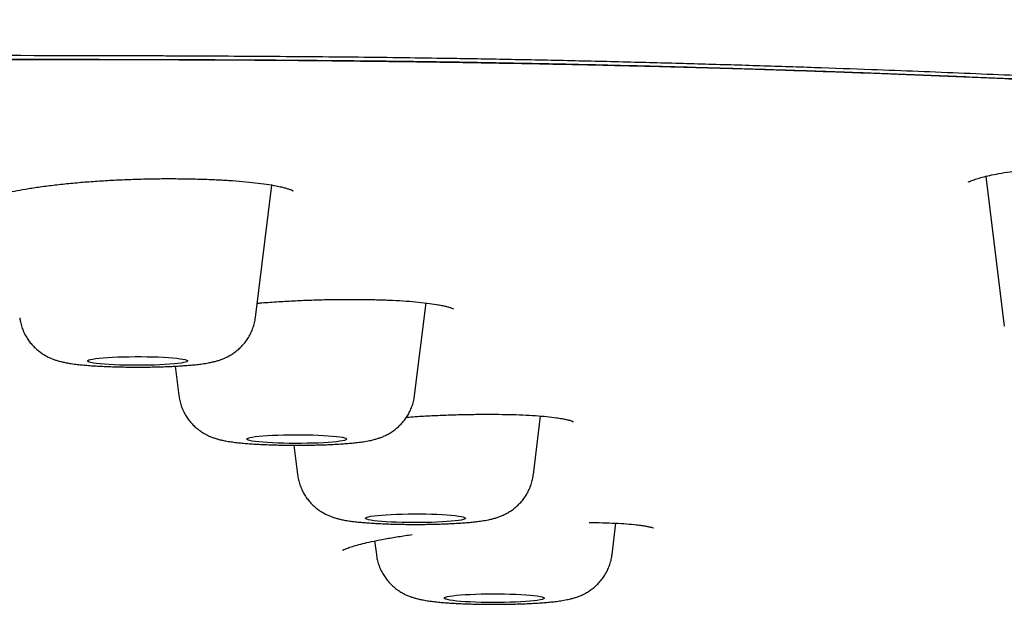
# Model space of a CAD drawing. Header units: millimetres. Extents: x 8 to 1894, y 12 to 2738.
# Tile 147 of 156: x 1218 to 1237, y 2666 to 2678. Entities that reach past the tile are written whole.
import ezdxf

# ---------------------------------------------------------------- set-up
doc = ezdxf.new("R2010")
doc.units = ezdxf.units.MM

msp = doc.modelspace()

# ---------------------------------------------------------------- linework, layer by layer
at = {"color": 7, "linetype": 'Continuous', "lineweight": 30}
for p, q in [((1236.998, 2674.905), (1237.367, 2671.912)), ((1222.389, 2672.086), (1222.715, 2674.731)), ((1225.573, 2670.524), (1225.801, 2672.374)), ((1220.785, 2671.109), (1220.857, 2670.524)), ((1227.948, 2668.94), (1228.092, 2670.111)), ((1223.16, 2669.528), (1223.232, 2668.94)), ((1229.523, 2667.342), (1229.6, 2667.968)), ((1224.774, 2667.614), (1224.808, 2667.342))]:
    msp.add_line(p, q, dxfattribs=at)
at = {"color": 7, "linetype": 'Continuous', "lineweight": 30, "flags": 128}
for points in [[(1219.032, 2671.212), (1219.037, 2671.222), (1219.056, 2671.233), (1219.089, 2671.242), (1219.135, 2671.252), (1219.193, 2671.261), (1219.263, 2671.269), (1219.344, 2671.277), (1219.435, 2671.283), (1219.534, 2671.289), (1219.64, 2671.294), (1219.752, 2671.297), (1219.867, 2671.299), (1219.985, 2671.301), (1220.104, 2671.3), (1220.221, 2671.299), (1220.336, 2671.296), (1220.447, 2671.293), (1220.551, 2671.288), (1220.649, 2671.282), (1220.737, 2671.275), (1220.816, 2671.268), (1220.884, 2671.259), (1220.94, 2671.25), (1220.983, 2671.24), (1221.013, 2671.23), (1221.029, 2671.22), (1221.031, 2671.21), (1221.019, 2671.199), (1220.993, 2671.189), (1220.953, 2671.18), (1220.901, 2671.17), (1220.837, 2671.162), (1220.761, 2671.154), (1220.675, 2671.147), (1220.58, 2671.141), (1220.477, 2671.135), (1220.368, 2671.131), (1220.254, 2671.128), (1220.137, 2671.127), (1220.019, 2671.126), (1219.901, 2671.127), (1219.784, 2671.129), (1219.671, 2671.132), (1219.564, 2671.136), (1219.462, 2671.142), (1219.369, 2671.148), (1219.285, 2671.155), (1219.212, 2671.164), (1219.15, 2671.172), (1219.1, 2671.182), (1219.064, 2671.192), (1219.041, 2671.202), (1219.032, 2671.212)], [(1222.215, 2669.651), (1222.222, 2669.661), (1222.243, 2669.671), (1222.278, 2669.681), (1222.325, 2669.691), (1222.386, 2669.7), (1222.458, 2669.708), (1222.54, 2669.715), (1222.632, 2669.722), (1222.732, 2669.727), (1222.839, 2669.732), (1222.952, 2669.735), (1223.067, 2669.737), (1223.185, 2669.738), (1223.304, 2669.738), (1223.421, 2669.736), (1223.535, 2669.734), (1223.645, 2669.73), (1223.749, 2669.725), (1223.845, 2669.719), (1223.933, 2669.712), (1224.01, 2669.704), (1224.076, 2669.695), (1224.13, 2669.686), (1224.172, 2669.676), (1224.199, 2669.666), (1224.213, 2669.656), (1224.213, 2669.646), (1224.199, 2669.636), (1224.172, 2669.625), (1224.13, 2669.616), (1224.076, 2669.607), (1224.01, 2669.598), (1223.933, 2669.59), (1223.845, 2669.583), (1223.749, 2669.577), (1223.645, 2669.572), (1223.535, 2669.568), (1223.421, 2669.566), (1223.304, 2669.564), (1223.185, 2669.564), (1223.067, 2669.565), (1222.952, 2669.567), (1222.839, 2669.57), (1222.732, 2669.575), (1222.632, 2669.58), (1222.54, 2669.587), (1222.458, 2669.594), (1222.386, 2669.602), (1222.325, 2669.611), (1222.278, 2669.621), (1222.243, 2669.63), (1222.222, 2669.641), (1222.215, 2669.651)], [(1224.59, 2668.067), (1224.597, 2668.078), (1224.618, 2668.088), (1224.653, 2668.098), (1224.7, 2668.107), (1224.761, 2668.116), (1224.832, 2668.124), (1224.915, 2668.132), (1225.007, 2668.138), (1225.107, 2668.144), (1225.214, 2668.148), (1225.326, 2668.151), (1225.442, 2668.153), (1225.56, 2668.154), (1225.679, 2668.154), (1225.796, 2668.153), (1225.91, 2668.15), (1226.02, 2668.146), (1226.124, 2668.141), (1226.22, 2668.135), (1226.307, 2668.128), (1226.385, 2668.12), (1226.451, 2668.112), (1226.505, 2668.102), (1226.546, 2668.093), (1226.574, 2668.083), (1226.588, 2668.072), (1226.588, 2668.062), (1226.574, 2668.052), (1226.546, 2668.042), (1226.505, 2668.032), (1226.451, 2668.023), (1226.385, 2668.014), (1226.307, 2668.007), (1226.22, 2668), (1226.124, 2667.994), (1226.02, 2667.989), (1225.91, 2667.985), (1225.796, 2667.982), (1225.679, 2667.98), (1225.56, 2667.98), (1225.442, 2667.981), (1225.326, 2667.983), (1225.214, 2667.986), (1225.107, 2667.991), (1225.007, 2667.996), (1224.915, 2668.003), (1224.832, 2668.01), (1224.761, 2668.019), (1224.7, 2668.027), (1224.653, 2668.037), (1224.618, 2668.047), (1224.597, 2668.057), (1224.59, 2668.067)], [(1226.165, 2666.469), (1226.172, 2666.479), (1226.193, 2666.489), (1226.228, 2666.499), (1226.276, 2666.509), (1226.336, 2666.518), (1226.408, 2666.526), (1226.49, 2666.533), (1226.582, 2666.54), (1226.683, 2666.545), (1226.79, 2666.55), (1226.902, 2666.553), (1227.018, 2666.555), (1227.136, 2666.556), (1227.254, 2666.556), (1227.371, 2666.554), (1227.486, 2666.552), (1227.596, 2666.548), (1227.699, 2666.543), (1227.796, 2666.537), (1227.883, 2666.53), (1227.96, 2666.522), (1228.027, 2666.513), (1228.081, 2666.504), (1228.122, 2666.494), (1228.15, 2666.484), (1228.164, 2666.474), (1228.164, 2666.464), (1228.15, 2666.454), (1228.122, 2666.443), (1228.081, 2666.434), (1228.027, 2666.425), (1227.96, 2666.416), (1227.883, 2666.408), (1227.796, 2666.401), (1227.699, 2666.395), (1227.596, 2666.39), (1227.486, 2666.386), (1227.371, 2666.384), (1227.254, 2666.382), (1227.136, 2666.382), (1227.018, 2666.383), (1226.902, 2666.385), (1226.79, 2666.388), (1226.683, 2666.393), (1226.582, 2666.398), (1226.49, 2666.405), (1226.408, 2666.412), (1226.336, 2666.42), (1226.276, 2666.429), (1226.228, 2666.439), (1226.193, 2666.448), (1226.172, 2666.459), (1226.165, 2666.469)]]:
    msp.add_lwpolyline(points, dxfattribs=at)
at = {"color": 7, "linetype": 'Continuous', "lineweight": 30}
for points, knots in [([(1219.909, 2679.951), (1219.967, 2679.951), (1220.124, 2679.95), (1220.292, 2679.95), (1220.413, 2679.95), (1220.446, 2679.95), (1220.479, 2679.95), (1220.512, 2679.95), (1220.545, 2679.95), (1220.578, 2679.95), (1220.607, 2679.949), (1220.646, 2679.949), (1220.707, 2679.949), (1220.797, 2679.948), (1220.914, 2679.947), (1221.055, 2679.946), (1221.237, 2679.944), (1221.463, 2679.942), (1221.738, 2679.94), (1222.052, 2679.937), (1222.404, 2679.933), (1222.812, 2679.929), (1223.28, 2679.923), (1223.811, 2679.917), (1224.389, 2679.909), (1225.014, 2679.9), (1225.682, 2679.889), (1226.391, 2679.877), (1227.141, 2679.864), (1227.934, 2679.848), (1228.725, 2679.831), (1229.509, 2679.813), (1230.282, 2679.795), (1231.084, 2679.774), (1231.914, 2679.751), (1232.771, 2679.726), (1233.638, 2679.699), (1234.512, 2679.67), (1235.391, 2679.64), (1236.292, 2679.607), (1237.213, 2679.571), (1238.174, 2679.532), (1239.172, 2679.489), (1240.208, 2679.441), (1241.261, 2679.39), (1242.33, 2679.336), (1243.411, 2679.277), (1244.457, 2679.217), (1245.467, 2679.156), (1246.439, 2679.094), (1247.3, 2679.036), (1248.052, 2678.984), (1248.67, 2678.939), (1249.091, 2678.908), (1249.321, 2678.89), (1249.385, 2678.886), (1249.448, 2678.881), (1249.512, 2678.876), (1249.575, 2678.871), (1249.639, 2678.866), (1250.031, 2678.836), (1250.737, 2678.779), (1251.733, 2678.696), (1252.687, 2678.611), (1253.602, 2678.526), (1254.477, 2678.44), (1255.313, 2678.354), (1256.117, 2678.267), (1256.889, 2678.179), (1257.627, 2678.09), (1258.25, 2678.012), (1258.769, 2677.943), (1259.091, 2677.899), (1259.303, 2677.87), (1259.411, 2677.855), (1259.518, 2677.839), (1259.624, 2677.824), (1259.728, 2677.809), (1260.056, 2677.762), (1260.59, 2677.68), (1261.298, 2677.564), (1261.963, 2677.446), (1262.582, 2677.326), (1263.153, 2677.204), (1263.655, 2677.085), (1264.092, 2676.97), (1264.471, 2676.859), (1264.851, 2676.735), (1265.108, 2676.641), (1265.269, 2676.578), (1265.319, 2676.559), (1265.368, 2676.539), (1265.416, 2676.519), (1265.463, 2676.5), (1265.642, 2676.425), (1265.931, 2676.295), (1266.309, 2676.11), (1266.659, 2675.926), (1266.987, 2675.742), (1267.303, 2675.56), (1267.669, 2675.345), (1268.075, 2675.098), (1268.505, 2674.819), (1268.886, 2674.553), (1269.225, 2674.299), (1269.526, 2674.056), (1269.805, 2673.818), (1269.972, 2673.661), (1270.054, 2673.583)], [0, 0, 0, 0, 0.001799, 0.004843, 0.005184, 0.005524, 0.005864, 0.006204, 0.006544, 0.006883, 0.007222, 0.007454, 0.008093, 0.009082, 0.010256, 0.011706, 0.013433, 0.01587, 0.018705, 0.021939, 0.02557, 0.029599, 0.034585, 0.04007, 0.046057, 0.052546, 0.059538, 0.066895, 0.074738, 0.083066, 0.09188, 0.09974, 0.107948, 0.116505, 0.12541, 0.134664, 0.144265, 0.153637, 0.16332, 0.173315, 0.183622, 0.194243, 0.205851, 0.217814, 0.230131, 0.242799, 0.255814, 0.269172, 0.281207, 0.293502, 0.306055, 0.314483, 0.323026, 0.330638, 0.331499, 0.33236, 0.333222, 0.334086, 0.33495, 0.335816, 0.336683, 0.351025, 0.365165, 0.379106, 0.392845, 0.406381, 0.41971, 0.43283, 0.44608, 0.459108, 0.471915, 0.480248, 0.488488, 0.490631, 0.492767, 0.494897, 0.49702, 0.499138, 0.501249, 0.51703, 0.532738, 0.548372, 0.563925, 0.579393, 0.594771, 0.60823, 0.62162, 0.634947, 0.652447, 0.654731, 0.657013, 0.659294, 0.661572, 0.663849, 0.666123, 0.687583, 0.708906, 0.730098, 0.751165, 0.772116, 0.792948, 0.825425, 0.857554, 0.88934, 0.917476, 0.945422, 0.973146, 1, 1, 1, 1]), ([(1269.53, 2668.346), (1269.528, 2668.418), (1269.524, 2668.561), (1269.495, 2668.774), (1269.45, 2668.985), (1269.388, 2669.194), (1269.312, 2669.398), (1269.224, 2669.599), (1269.123, 2669.795), (1269.011, 2669.987), (1268.887, 2670.177), (1268.753, 2670.363), (1268.609, 2670.546), (1268.456, 2670.725), (1268.331, 2670.86), (1268.241, 2670.953), (1268.191, 2671.003), (1268.139, 2671.054), (1268.086, 2671.104), (1268.029, 2671.158), (1267.939, 2671.241), (1267.815, 2671.352), (1267.632, 2671.509), (1267.418, 2671.684), (1267.168, 2671.877), (1266.908, 2672.066), (1266.638, 2672.253), (1266.44, 2672.381), (1266.326, 2672.454), (1266.298, 2672.471), (1266.27, 2672.489), (1266.242, 2672.507), (1266.211, 2672.526), (1266.178, 2672.546), (1266.141, 2672.569), (1266.057, 2672.621), (1265.926, 2672.701), (1265.749, 2672.808), (1265.568, 2672.916), (1265.381, 2673.026), (1265.188, 2673.137), (1264.999, 2673.245), (1264.812, 2673.348), (1264.628, 2673.448), (1264.454, 2673.54), (1264.289, 2673.625), (1264.133, 2673.703), (1263.996, 2673.77), (1263.878, 2673.826), (1263.782, 2673.87), (1263.715, 2673.9), (1263.678, 2673.917), (1263.667, 2673.922), (1263.655, 2673.927), (1263.644, 2673.932), (1263.632, 2673.937), (1263.551, 2673.973), (1263.395, 2674.038), (1263.156, 2674.133), (1262.908, 2674.223), (1262.651, 2674.31), (1262.403, 2674.388), (1262.168, 2674.457), (1261.946, 2674.518), (1261.718, 2674.577), (1261.471, 2674.637), (1261.131, 2674.715), (1260.684, 2674.809), (1260.118, 2674.919), (1259.51, 2675.028), (1258.86, 2675.135), (1258.156, 2675.244), (1257.401, 2675.352), (1256.595, 2675.461), (1255.755, 2675.566), (1254.883, 2675.668), (1253.977, 2675.768), (1253.055, 2675.863), (1252.12, 2675.955), (1251.174, 2676.042), (1250.199, 2676.127), (1249.194, 2676.211), (1248.14, 2676.294), (1247.037, 2676.376), (1245.884, 2676.458), (1244.704, 2676.536), (1243.498, 2676.612), (1242.265, 2676.685), (1241.143, 2676.747), (1240.141, 2676.8), (1239.266, 2676.844), (1238.379, 2676.886), (1237.48, 2676.927), (1236.569, 2676.966), (1235.646, 2677.003), (1234.648, 2677.042), (1233.571, 2677.08), (1232.413, 2677.118), (1231.239, 2677.153), (1230.239, 2677.18), (1229.42, 2677.2), (1228.785, 2677.215), (1228.146, 2677.229), (1227.518, 2677.241), (1226.918, 2677.252), (1226.242, 2677.263), (1225.464, 2677.275), (1224.556, 2677.286), (1223.61, 2677.295), (1222.667, 2677.302), (1221.73, 2677.308), (1221.05, 2677.311), (1220.599, 2677.313), (1220.385, 2677.314), (1220.169, 2677.314), (1219.952, 2677.315), (1219.734, 2677.316), (1219.514, 2677.316), (1217.95, 2677.319), (1215.031, 2677.326), (1210.743, 2677.342), (1206.417, 2677.361), (1202.054, 2677.383), (1197.682, 2677.407), (1193.302, 2677.433), (1188.915, 2677.459), (1184.497, 2677.484), (1180.048, 2677.508), (1175.568, 2677.53), (1171.058, 2677.549), (1166.517, 2677.566), (1162.793, 2677.578), (1159.892, 2677.586), (1157.824, 2677.592), (1155.77, 2677.597), (1153.736, 2677.603), (1151.726, 2677.607), (1149.723, 2677.612), (1146.419, 2677.619), (1141.823, 2677.627), (1135.946, 2677.637), (1131.673, 2677.643), (1128.994, 2677.647), (1127.898, 2677.649), (1126.802, 2677.65), (1125.708, 2677.651), (1124.615, 2677.653), (1123.549, 2677.654), (1121.906, 2677.656), (1119.669, 2677.658), (1116.883, 2677.66), (1114.137, 2677.662), (1111.435, 2677.664), (1108.69, 2677.665), (1105.901, 2677.667), (1103.087, 2677.668), (1100.247, 2677.668), (1097.383, 2677.669), (1094.477, 2677.669), (1092.526, 2677.669), (1091.543, 2677.669)], [0, 0, 0, 0, 0.009695, 0.019246, 0.028652, 0.037915, 0.047033, 0.055848, 0.064525, 0.073062, 0.081461, 0.08972, 0.097841, 0.105822, 0.113666, 0.11594, 0.118203, 0.120454, 0.122694, 0.125015, 0.127664, 0.133863, 0.139999, 0.148763, 0.157398, 0.165906, 0.174287, 0.182425, 0.183217, 0.184009, 0.184799, 0.185589, 0.186377, 0.187325, 0.188375, 0.189418, 0.194305, 0.199056, 0.20367, 0.208749, 0.213653, 0.21838, 0.22293, 0.227304, 0.2315, 0.235046, 0.238455, 0.241726, 0.24381, 0.245834, 0.247566, 0.247789, 0.248011, 0.248233, 0.248454, 0.248674, 0.248894, 0.253205, 0.257389, 0.261449, 0.265384, 0.269196, 0.272105, 0.27494, 0.277701, 0.280466, 0.283486, 0.288907, 0.294368, 0.299871, 0.305421, 0.31102, 0.316967, 0.322863, 0.328717, 0.334538, 0.340335, 0.346117, 0.35156, 0.357001, 0.362445, 0.367898, 0.373364, 0.379164, 0.384953, 0.390737, 0.396521, 0.40231, 0.408107, 0.412019, 0.415939, 0.419868, 0.423807, 0.427758, 0.431723, 0.435704, 0.440517, 0.44535, 0.450207, 0.455091, 0.457662, 0.460241, 0.46283, 0.465428, 0.467846, 0.470086, 0.473562, 0.477177, 0.480934, 0.484834, 0.488385, 0.49205, 0.492888, 0.493732, 0.494582, 0.495437, 0.496299, 0.497166, 0.498039, 0.514778, 0.531669, 0.548705, 0.565883, 0.583198, 0.600333, 0.617593, 0.634974, 0.652473, 0.670086, 0.687814, 0.705656, 0.723615, 0.731716, 0.739841, 0.74799, 0.755923, 0.763806, 0.771672, 0.779522, 0.802735, 0.825807, 0.84874, 0.853049, 0.857353, 0.861652, 0.865947, 0.870236, 0.874519, 0.878497, 0.889576, 0.90086, 0.911295, 0.921899, 0.932671, 0.943612, 0.954722, 0.965798, 0.977036, 0.988437, 1, 1, 1, 1]), ([(1091.543, 2677.512), (1093.161, 2677.512), (1096.381, 2677.512), (1101.187, 2677.511), (1105.945, 2677.509), (1110.655, 2677.507), (1115.29, 2677.505), (1119.85, 2677.502), (1124.335, 2677.499), (1128.774, 2677.496), (1133.195, 2677.493), (1137.598, 2677.49), (1141.983, 2677.488), (1146.319, 2677.485), (1150.607, 2677.481), (1154.848, 2677.476), (1159.041, 2677.469), (1161.985, 2677.463), (1163.705, 2677.458), (1164.219, 2677.457), (1164.745, 2677.456), (1165.273, 2677.455), (1165.804, 2677.453), (1166.582, 2677.451), (1167.611, 2677.448), (1168.847, 2677.445), (1170.05, 2677.441), (1171.215, 2677.437), (1172.376, 2677.434), (1174.506, 2677.427), (1177.591, 2677.415), (1181.478, 2677.399), (1185.183, 2677.382), (1188.706, 2677.365), (1192.192, 2677.347), (1195.641, 2677.33), (1199.052, 2677.314), (1202.424, 2677.298), (1205.759, 2677.284), (1208.924, 2677.272), (1211.924, 2677.262), (1214.649, 2677.255), (1216.777, 2677.25), (1218.007, 2677.248), (1218.461, 2677.248), (1218.602, 2677.247), (1218.743, 2677.247), (1218.883, 2677.247), (1219.024, 2677.247), (1219.66, 2677.246), (1220.779, 2677.243), (1222.365, 2677.234), (1223.913, 2677.22), (1225.423, 2677.202), (1226.896, 2677.18), (1228.276, 2677.155), (1229.566, 2677.127), (1230.771, 2677.098), (1231.676, 2677.073), (1232.292, 2677.055), (1232.631, 2677.045), (1232.968, 2677.034), (1233.301, 2677.023), (1233.633, 2677.012), (1233.962, 2677.001), (1234.289, 2676.989), (1234.969, 2676.964), (1235.994, 2676.925), (1237.35, 2676.868), (1238.678, 2676.807), (1239.981, 2676.743), (1241.257, 2676.676), (1242.483, 2676.606), (1243.66, 2676.535), (1244.79, 2676.463), (1245.897, 2676.389), (1246.98, 2676.311), (1248.057, 2676.23), (1249.124, 2676.145), (1250.178, 2676.057), (1251.2, 2675.965), (1252.191, 2675.871), (1253.151, 2675.774), (1254.062, 2675.677), (1254.925, 2675.578), (1255.741, 2675.48), (1256.523, 2675.379), (1257.268, 2675.277), (1257.95, 2675.177), (1258.572, 2675.079), (1259.14, 2674.984), (1259.677, 2674.887), (1260.121, 2674.801), (1260.479, 2674.727), (1260.755, 2674.667), (1261.009, 2674.608), (1261.248, 2674.55), (1261.5, 2674.484), (1261.762, 2674.411), (1262.033, 2674.329), (1262.294, 2674.244), (1262.535, 2674.16), (1262.758, 2674.077), (1262.956, 2673.998), (1263.088, 2673.942), (1263.16, 2673.911), (1263.182, 2673.901), (1263.205, 2673.891), (1263.227, 2673.881), (1263.249, 2673.871), (1263.338, 2673.831), (1263.491, 2673.76), (1263.707, 2673.655), (1263.922, 2673.547), (1264.137, 2673.435), (1264.352, 2673.319), (1264.567, 2673.199), (1264.781, 2673.076), (1264.974, 2672.962), (1265.146, 2672.858), (1265.297, 2672.765), (1265.448, 2672.67), (1265.6, 2672.573), (1265.733, 2672.486), (1265.848, 2672.411), (1265.944, 2672.347), (1266.036, 2672.285), (1266.126, 2672.225), (1266.212, 2672.165), (1266.361, 2672.062), (1266.567, 2671.913), (1266.822, 2671.719), (1267.063, 2671.524), (1267.29, 2671.33), (1267.5, 2671.137), (1267.695, 2670.946), (1267.866, 2670.766), (1268.017, 2670.595), (1268.148, 2670.434), (1268.269, 2670.274), (1268.38, 2670.114), (1268.484, 2669.95), (1268.58, 2669.783), (1268.667, 2669.614), (1268.747, 2669.438), (1268.819, 2669.257), (1268.881, 2669.069), (1268.931, 2668.879), (1268.967, 2668.686), (1268.992, 2668.491), (1268.995, 2668.36), (1268.996, 2668.294)], [0, 0, 0, 0, 0.019097, 0.038006, 0.056729, 0.075263, 0.09361, 0.111445, 0.129098, 0.146569, 0.163856, 0.181307, 0.198567, 0.215639, 0.232525, 0.249226, 0.265742, 0.282078, 0.284014, 0.286077, 0.288149, 0.290232, 0.292325, 0.294429, 0.299427, 0.304483, 0.309046, 0.313654, 0.31825, 0.322779, 0.33884, 0.354728, 0.368766, 0.382663, 0.396416, 0.410024, 0.423485, 0.436799, 0.449962, 0.462973, 0.474296, 0.485498, 0.495256, 0.499519, 0.500076, 0.500632, 0.501189, 0.501745, 0.5023, 0.502856, 0.509282, 0.51557, 0.521727, 0.527759, 0.533671, 0.53947, 0.544484, 0.549419, 0.554278, 0.555696, 0.557107, 0.558513, 0.559912, 0.561306, 0.562694, 0.564076, 0.565452, 0.571364, 0.577245, 0.583101, 0.588937, 0.594758, 0.600568, 0.606041, 0.611514, 0.616989, 0.622473, 0.627968, 0.633749, 0.639531, 0.645319, 0.651119, 0.656939, 0.662786, 0.66833, 0.673913, 0.679481, 0.685027, 0.690563, 0.695468, 0.700365, 0.705258, 0.710148, 0.713222, 0.716162, 0.718907, 0.721679, 0.724516, 0.728153, 0.731894, 0.735739, 0.73969, 0.743254, 0.746902, 0.750182, 0.750616, 0.751051, 0.751488, 0.751926, 0.752364, 0.752804, 0.757205, 0.761777, 0.766518, 0.771429, 0.77651, 0.781761, 0.78718, 0.792768, 0.796802, 0.80092, 0.805121, 0.809405, 0.813784, 0.816667, 0.819491, 0.822257, 0.824965, 0.827614, 0.830197, 0.838873, 0.847556, 0.856248, 0.86495, 0.873663, 0.882165, 0.890517, 0.89777, 0.904974, 0.91196, 0.919052, 0.926283, 0.933651, 0.941157, 0.9488, 0.956955, 0.965262, 0.973719, 0.982328, 0.991088, 1, 1, 1, 1]), ([(1091.543, 2677.512), (1094.215, 2677.512), (1099.559, 2677.512), (1107.575, 2677.512), (1115.591, 2677.511), (1123.605, 2677.508), (1131.571, 2677.504), (1139.487, 2677.497), (1147.355, 2677.488), (1155.221, 2677.477), (1163.138, 2677.461), (1171.105, 2677.439), (1179.124, 2677.41), (1187.14, 2677.375), (1195.153, 2677.334), (1203.164, 2677.297), (1211.167, 2677.26), (1217, 2677.25), (1220.657, 2677.244), (1222.142, 2677.238), (1223.622, 2677.228), (1225.095, 2677.213), (1226.557, 2677.193), (1227.978, 2677.167), (1229.357, 2677.137), (1230.695, 2677.103), (1232.019, 2677.065), (1233.329, 2677.023), (1234.652, 2676.977), (1235.987, 2676.925), (1237.333, 2676.868), (1238.661, 2676.808), (1239.969, 2676.743), (1241.253, 2676.675), (1242.487, 2676.605), (1243.671, 2676.534), (1244.805, 2676.462), (1245.913, 2676.387), (1246.995, 2676.31), (1248.073, 2676.229), (1249.145, 2676.144), (1250.209, 2676.054), (1251.242, 2675.961), (1252.243, 2675.866), (1253.208, 2675.769), (1254.118, 2675.671), (1254.973, 2675.574), (1255.776, 2675.476), (1256.544, 2675.377), (1257.277, 2675.276), (1257.954, 2675.176), (1258.581, 2675.077), (1259.161, 2674.98), (1259.711, 2674.88), (1260.23, 2674.78), (1260.716, 2674.677), (1261.167, 2674.572), (1261.594, 2674.463), (1261.991, 2674.348), (1262.36, 2674.227), (1262.694, 2674.105), (1262.999, 2673.983), (1263.335, 2673.834), (1263.696, 2673.661), (1264.075, 2673.462), (1264.431, 2673.264), (1264.772, 2673.066), (1265.141, 2672.849), (1265.53, 2672.613), (1265.93, 2672.358), (1266.346, 2672.075), (1266.768, 2671.763), (1267.185, 2671.423), (1267.561, 2671.083), (1267.896, 2670.738), (1268.189, 2670.39), (1268.438, 2670.039), (1268.642, 2669.687), (1268.8, 2669.337), (1268.913, 2668.987), (1268.983, 2668.639), (1268.992, 2668.409), (1268.996, 2668.294)], [0, 0, 0, 0, 0.03154, 0.06308, 0.094619, 0.126158, 0.157697, 0.188673, 0.219649, 0.250626, 0.281603, 0.31321, 0.344818, 0.376428, 0.408038, 0.439649, 0.471258, 0.502868, 0.508741, 0.514621, 0.5205, 0.526373, 0.532235, 0.538085, 0.543584, 0.54907, 0.554549, 0.560026, 0.565505, 0.57133, 0.577176, 0.583035, 0.588899, 0.594762, 0.600615, 0.606115, 0.611604, 0.617084, 0.622562, 0.628041, 0.633867, 0.639713, 0.645571, 0.651435, 0.657298, 0.663152, 0.668653, 0.674142, 0.679622, 0.6851, 0.690579, 0.695571, 0.70058, 0.705598, 0.710621, 0.715643, 0.72066, 0.725663, 0.731141, 0.7366, 0.742046, 0.747484, 0.752918, 0.761589, 0.770258, 0.778926, 0.787595, 0.796265, 0.807618, 0.818974, 0.830333, 0.845553, 0.860782, 0.876021, 0.891263, 0.90681, 0.922352, 0.937889, 0.953422, 0.968951, 0.984477, 1, 1, 1, 1]), ([(1091.543, 2677.501), (1091.85, 2677.501), (1092.448, 2677.501), (1093.318, 2677.501), (1094.136, 2677.501), (1094.902, 2677.501), (1095.613, 2677.501), (1096.268, 2677.501), (1096.87, 2677.501), (1097.421, 2677.501), (1097.907, 2677.501), (1098.331, 2677.501), (1098.706, 2677.501), (1099.064, 2677.501), (1099.419, 2677.501), (1099.777, 2677.501), (1100.136, 2677.501), (1100.498, 2677.501), (1101.178, 2677.501), (1102.183, 2677.501), (1103.512, 2677.501), (1104.848, 2677.501), (1107.328, 2677.501), (1110.954, 2677.501), (1116.974, 2677.5), (1124.242, 2677.498), (1132.455, 2677.494), (1140.362, 2677.488), (1147.964, 2677.479), (1155.564, 2677.468), (1162.891, 2677.454), (1169.944, 2677.435), (1176.724, 2677.413), (1183.502, 2677.386), (1190.278, 2677.354), (1197.051, 2677.321), (1203.822, 2677.291), (1210.589, 2677.261), (1215.579, 2677.248), (1218.792, 2677.244), (1220.228, 2677.242), (1221.662, 2677.237), (1223.095, 2677.229), (1224.523, 2677.217), (1225.918, 2677.2), (1227.275, 2677.178), (1228.595, 2677.152), (1229.905, 2677.121), (1231.202, 2677.087), (1232.512, 2677.048), (1233.834, 2677.004), (1235.168, 2676.955), (1236.485, 2676.902), (1237.787, 2676.846), (1239.071, 2676.785), (1240.309, 2676.723), (1241.503, 2676.659), (1242.651, 2676.593), (1243.775, 2676.525), (1244.876, 2676.455), (1245.974, 2676.38), (1247.067, 2676.302), (1248.154, 2676.219), (1249.213, 2676.134), (1250.244, 2676.047), (1251.244, 2675.957), (1252.195, 2675.866), (1253.096, 2675.776), (1253.947, 2675.685), (1254.766, 2675.592), (1255.551, 2675.498), (1256.351, 2675.395), (1257.157, 2675.285), (1257.962, 2675.166), (1258.618, 2675.061), (1259.143, 2674.971), (1259.559, 2674.896), (1259.964, 2674.818), (1260.332, 2674.743), (1260.665, 2674.671), (1260.958, 2674.603), (1261.228, 2674.536), (1261.47, 2674.472), (1261.662, 2674.418), (1261.813, 2674.373), (1261.931, 2674.336), (1262.039, 2674.301), (1262.139, 2674.268), (1262.233, 2674.236), (1262.326, 2674.203), (1262.423, 2674.167), (1262.527, 2674.128), (1262.637, 2674.085), (1262.751, 2674.039), (1262.867, 2673.99), (1263.034, 2673.918), (1263.239, 2673.823), (1263.489, 2673.701), (1263.732, 2673.576), (1263.973, 2673.445), (1264.157, 2673.341), (1264.292, 2673.264), (1264.382, 2673.212), (1264.467, 2673.163), (1264.549, 2673.115), (1264.628, 2673.068), (1264.708, 2673.022), (1264.8, 2672.967), (1264.907, 2672.903), (1265.029, 2672.83), (1265.153, 2672.754), (1265.31, 2672.657), (1265.493, 2672.542), (1265.698, 2672.409), (1265.892, 2672.278), (1266.079, 2672.147), (1266.233, 2672.036), (1266.357, 2671.942), (1266.456, 2671.867), (1266.554, 2671.791), (1266.642, 2671.72), (1266.72, 2671.657), (1266.785, 2671.602), (1266.845, 2671.552), (1266.902, 2671.503), (1266.957, 2671.455), (1267.014, 2671.404), (1267.073, 2671.351), (1267.135, 2671.294), (1267.197, 2671.235), (1267.26, 2671.175), (1267.337, 2671.099), (1267.429, 2671.006), (1267.532, 2670.896), (1267.612, 2670.806), (1267.673, 2670.736), (1267.714, 2670.686), (1267.756, 2670.636), (1267.796, 2670.586), (1267.833, 2670.538), (1267.867, 2670.493), (1267.895, 2670.455), (1267.918, 2670.423), (1267.937, 2670.397), (1267.955, 2670.373), (1267.972, 2670.348), (1267.99, 2670.321), (1268.01, 2670.292), (1268.033, 2670.258), (1268.057, 2670.22), (1268.084, 2670.178), (1268.112, 2670.133), (1268.139, 2670.088), (1268.173, 2670.029), (1268.213, 2669.958), (1268.252, 2669.882), (1268.284, 2669.816), (1268.31, 2669.761), (1268.333, 2669.708), (1268.354, 2669.658), (1268.374, 2669.61), (1268.393, 2669.561), (1268.412, 2669.51), (1268.427, 2669.465), (1268.439, 2669.429), (1268.447, 2669.401), (1268.456, 2669.373), (1268.465, 2669.343), (1268.474, 2669.31), (1268.483, 2669.275), (1268.493, 2669.236), (1268.502, 2669.195), (1268.511, 2669.151), (1268.52, 2669.104), (1268.528, 2669.056), (1268.536, 2669.006), (1268.542, 2668.955), (1268.548, 2668.901), (1268.551, 2668.86), (1268.553, 2668.836), (1268.553, 2668.831)], [0, 0, 0, 0, 0.003656, 0.007107, 0.010352, 0.013391, 0.016225, 0.018808, 0.021192, 0.023378, 0.025366, 0.026973, 0.028424, 0.029826, 0.031236, 0.032654, 0.03408, 0.035515, 0.036957, 0.042176, 0.047471, 0.052769, 0.058067, 0.07699, 0.095912, 0.129703, 0.163496, 0.193669, 0.223841, 0.254014, 0.284186, 0.311124, 0.338063, 0.365002, 0.39194, 0.418879, 0.445819, 0.472756, 0.499698, 0.505412, 0.51113, 0.516856, 0.522585, 0.528315, 0.534044, 0.539444, 0.544838, 0.550225, 0.555609, 0.560988, 0.566694, 0.572403, 0.578125, 0.583858, 0.589597, 0.595339, 0.600749, 0.606152, 0.611545, 0.616931, 0.622311, 0.628017, 0.633723, 0.639441, 0.64517, 0.650907, 0.656648, 0.662059, 0.667465, 0.67286, 0.678247, 0.683627, 0.690016, 0.696406, 0.70281, 0.706593, 0.71041, 0.714339, 0.718379, 0.721689, 0.72506, 0.728321, 0.731393, 0.734278, 0.736068, 0.737778, 0.73941, 0.740962, 0.742436, 0.743905, 0.745551, 0.747357, 0.749324, 0.751451, 0.753735, 0.756051, 0.761411, 0.766632, 0.77267, 0.77857, 0.784349, 0.786763, 0.789087, 0.79132, 0.793463, 0.795514, 0.797575, 0.799736, 0.802872, 0.806198, 0.809698, 0.813196, 0.819437, 0.825523, 0.831558, 0.837592, 0.84367, 0.847107, 0.850616, 0.854199, 0.857826, 0.860537, 0.863085, 0.86547, 0.867691, 0.869931, 0.872307, 0.874835, 0.877517, 0.880337, 0.88318, 0.886021, 0.891221, 0.896429, 0.901784, 0.904134, 0.906516, 0.908931, 0.911378, 0.913726, 0.915886, 0.917856, 0.919271, 0.920569, 0.921751, 0.922947, 0.92427, 0.92572, 0.927297, 0.92924, 0.931347, 0.933595, 0.935833, 0.938034, 0.942248, 0.946318, 0.949137, 0.951835, 0.954385, 0.956788, 0.959044, 0.961383, 0.963869, 0.966504, 0.967799, 0.969126, 0.970487, 0.971907, 0.973477, 0.975318, 0.977338, 0.979539, 0.98192, 0.984481, 0.987222, 0.989972, 0.992881, 0.99595, 0.999179, 1, 1, 1, 1]), ([(1236.648, 2674.793), (1236.648, 2674.792), (1236.647, 2674.791), (1236.662, 2674.799), (1236.716, 2674.823), (1236.808, 2674.855), (1236.925, 2674.889), (1237.074, 2674.925), (1237.259, 2674.962), (1237.481, 2675), (1237.741, 2675.038), (1238.028, 2675.073), (1238.235, 2675.094), (1238.336, 2675.104)], [0, 0, 0, 0, 0.003638, 0.082622, 0.164768, 0.251146, 0.343226, 0.441024, 0.544538, 0.653809, 0.768879, 0.88706, 1, 1, 1, 1]), ([(1216.97, 2674.427), (1216.97, 2674.427), (1216.969, 2674.425), (1216.983, 2674.435), (1217.036, 2674.46), (1217.125, 2674.495), (1217.239, 2674.532), (1217.387, 2674.571), (1217.57, 2674.612), (1217.791, 2674.653), (1218.05, 2674.694), (1218.34, 2674.731), (1218.651, 2674.765), (1218.975, 2674.794), (1219.307, 2674.817), (1219.643, 2674.836), (1219.98, 2674.849), (1220.313, 2674.858), (1220.639, 2674.861), (1220.959, 2674.859), (1221.27, 2674.852), (1221.573, 2674.841), (1221.863, 2674.826), (1222.137, 2674.805), (1222.389, 2674.78), (1222.614, 2674.75), (1222.785, 2674.721), (1222.907, 2674.694), (1222.988, 2674.674), (1223.057, 2674.653), (1223.107, 2674.636), (1223.139, 2674.62), (1223.141, 2674.619), (1223.142, 2674.619)], [0, 0, 0, 0, 0.001375, 0.028412, 0.056521, 0.086081, 0.117607, 0.151107, 0.186577, 0.22403, 0.263477, 0.303998, 0.344121, 0.383795, 0.422975, 0.461629, 0.499744, 0.53734, 0.57445, 0.611312, 0.648598, 0.686354, 0.72458, 0.76329, 0.802524, 0.842081, 0.881785, 0.906545, 0.928895, 0.948851, 0.97432, 0.994499, 1, 1, 1, 1]), ([(1222.424, 2672.369), (1222.455, 2672.371), (1222.594, 2672.383), (1222.85, 2672.401), (1223.186, 2672.42), (1223.519, 2672.433), (1223.845, 2672.442), (1224.165, 2672.446), (1224.477, 2672.446), (1224.78, 2672.441), (1225.07, 2672.431), (1225.344, 2672.416), (1225.596, 2672.397), (1225.821, 2672.373), (1225.993, 2672.348), (1226.115, 2672.325), (1226.196, 2672.307), (1226.266, 2672.288), (1226.316, 2672.272), (1226.348, 2672.257), (1226.35, 2672.257), (1226.35, 2672.257)], [0, 0, 0, 0, 0.018363, 0.083929, 0.148579, 0.212344, 0.275285, 0.337803, 0.401043, 0.465083, 0.529922, 0.595586, 0.66214, 0.729246, 0.796615, 0.838767, 0.877018, 0.911391, 0.955717, 0.991476, 1, 1, 1, 1]), ([(1217.676, 2672.078), (1217.678, 2672.064), (1217.68, 2672.044), (1217.684, 2672.024), (1217.685, 2672.019)], [0, 0, 0, 0, 0.7253465, 1, 1, 1, 1]), ([(1217.685, 2672.019), (1217.692, 2671.984), (1217.708, 2671.915), (1217.744, 2671.816), (1217.789, 2671.723), (1217.842, 2671.637), (1217.901, 2671.559), (1217.966, 2671.489), (1218.034, 2671.427), (1218.104, 2671.374), (1218.175, 2671.329), (1218.244, 2671.292), (1218.311, 2671.261), (1218.376, 2671.236), (1218.441, 2671.216), (1218.509, 2671.198), (1218.588, 2671.18), (1218.682, 2671.163), (1218.789, 2671.149), (1218.903, 2671.136), (1219.018, 2671.126), (1219.138, 2671.117), (1219.265, 2671.109), (1219.395, 2671.103), (1219.527, 2671.098), (1219.662, 2671.095), (1219.8, 2671.092), (1219.938, 2671.091), (1220.077, 2671.091), (1220.215, 2671.091), (1220.353, 2671.094), (1220.488, 2671.097), (1220.62, 2671.101), (1220.748, 2671.107), (1220.872, 2671.114), (1220.992, 2671.122), (1221.107, 2671.131), (1221.22, 2671.142), (1221.334, 2671.156), (1221.437, 2671.173), (1221.526, 2671.191), (1221.6, 2671.209), (1221.67, 2671.23), (1221.74, 2671.256), (1221.812, 2671.288), (1221.886, 2671.327), (1221.962, 2671.376), (1222.038, 2671.434), (1222.11, 2671.502), (1222.178, 2671.578), (1222.238, 2671.662), (1222.29, 2671.753), (1222.333, 2671.85), (1222.365, 2671.95), (1222.383, 2672.03), (1222.387, 2672.075), (1222.388, 2672.086)], [0, 0, 0, 0, 0.0167108, 0.0332249, 0.0493914, 0.0652223, 0.0807139, 0.0958527, 0.1106088, 0.1249344, 0.1387788, 0.1521487, 0.1652056, 0.17834, 0.1920087, 0.207051, 0.2248756, 0.2484454, 0.2763898, 0.3007857, 0.3236082, 0.3475665, 0.3705487, 0.392961, 0.4150231, 0.4368608, 0.4585542, 0.4801601, 0.5017224, 0.5232788, 0.5448557, 0.5664891, 0.5882228, 0.6101123, 0.6322346, 0.6547051, 0.6777116, 0.7015932, 0.7270565, 0.7559683, 0.7761447, 0.7924567, 0.8075103, 0.8217473, 0.8358579, 0.8501806, 0.8650782, 0.8805534, 0.8964532, 0.9126274, 0.9289736, 0.9454283, 0.9619512, 0.9785179, 0.9951149, 1, 1, 1, 1]), ([(1220.858, 2670.524), (1220.863, 2670.49), (1220.873, 2670.42), (1220.903, 2670.319), (1220.941, 2670.222), (1220.989, 2670.132), (1221.044, 2670.048), (1221.105, 2669.973), (1221.171, 2669.905), (1221.24, 2669.846), (1221.311, 2669.795), (1221.381, 2669.753), (1221.45, 2669.718), (1221.516, 2669.69), (1221.581, 2669.667), (1221.646, 2669.647), (1221.717, 2669.629), (1221.802, 2669.612), (1221.901, 2669.596), (1222.011, 2669.582), (1222.123, 2669.57), (1222.238, 2669.56), (1222.359, 2669.552), (1222.487, 2669.545), (1222.617, 2669.539), (1222.751, 2669.535), (1222.887, 2669.531), (1223.024, 2669.529), (1223.163, 2669.528), (1223.302, 2669.528), (1223.44, 2669.529), (1223.577, 2669.532), (1223.711, 2669.536), (1223.842, 2669.54), (1223.969, 2669.546), (1224.092, 2669.553), (1224.21, 2669.562), (1224.325, 2669.572), (1224.437, 2669.584), (1224.553, 2669.599), (1224.659, 2669.617), (1224.753, 2669.639), (1224.829, 2669.66), (1224.898, 2669.684), (1224.97, 2669.713), (1225.043, 2669.75), (1225.119, 2669.795), (1225.195, 2669.85), (1225.269, 2669.914), (1225.338, 2669.988), (1225.401, 2670.069), (1225.456, 2670.158), (1225.502, 2670.253), (1225.538, 2670.352), (1225.562, 2670.442), (1225.568, 2670.5), (1225.571, 2670.523)], [0, 0, 0, 0, 0.015952, 0.032526, 0.04875, 0.064636, 0.080191, 0.095407, 0.110266, 0.124733, 0.138756, 0.152294, 0.165394, 0.178284, 0.191395, 0.205253, 0.220845, 0.239886, 0.266418, 0.292257, 0.315781, 0.338017, 0.36136, 0.3839, 0.405955, 0.427708, 0.449266, 0.4707, 0.492061, 0.513391, 0.534724, 0.556086, 0.577516, 0.59906, 0.620778, 0.642756, 0.665124, 0.688101, 0.712098, 0.73802, 0.768523, 0.789256, 0.804465, 0.818749, 0.832714, 0.846754, 0.86128, 0.876404, 0.892007, 0.907929, 0.924052, 0.940301, 0.95663, 0.973008, 0.989421, 1, 1, 1, 1]), ([(1225.411, 2670.089), (1225.47, 2670.093), (1225.638, 2670.105), (1225.917, 2670.12), (1226.244, 2670.134), (1226.563, 2670.143), (1226.875, 2670.148), (1227.178, 2670.148), (1227.468, 2670.144), (1227.742, 2670.135), (1227.995, 2670.121), (1228.22, 2670.102), (1228.392, 2670.081), (1228.515, 2670.061), (1228.596, 2670.046), (1228.667, 2670.029), (1228.718, 2670.015), (1228.75, 2670.001), (1228.751, 2670.002), (1228.751, 2670.002)], [0, 0, 0, 0, 0.037806, 0.109537, 0.180336, 0.250659, 0.321794, 0.393833, 0.466777, 0.540654, 0.615536, 0.691045, 0.766868, 0.814502, 0.858003, 0.897394, 0.948813, 0.991154, 1, 1, 1, 1]), ([(1223.233, 2668.94), (1223.238, 2668.906), (1223.248, 2668.837), (1223.278, 2668.736), (1223.316, 2668.639), (1223.364, 2668.548), (1223.419, 2668.465), (1223.48, 2668.389), (1223.546, 2668.321), (1223.615, 2668.262), (1223.686, 2668.212), (1223.756, 2668.169), (1223.825, 2668.135), (1223.891, 2668.106), (1223.956, 2668.083), (1224.021, 2668.063), (1224.092, 2668.046), (1224.177, 2668.028), (1224.275, 2668.012), (1224.386, 2667.998), (1224.498, 2667.986), (1224.613, 2667.977), (1224.734, 2667.968), (1224.862, 2667.961), (1224.992, 2667.955), (1225.126, 2667.951), (1225.261, 2667.948), (1225.399, 2667.945), (1225.538, 2667.944), (1225.677, 2667.944), (1225.815, 2667.946), (1225.951, 2667.948), (1226.086, 2667.952), (1226.217, 2667.957), (1226.344, 2667.962), (1226.467, 2667.97), (1226.585, 2667.978), (1226.7, 2667.988), (1226.812, 2668), (1226.928, 2668.015), (1227.034, 2668.034), (1227.128, 2668.055), (1227.204, 2668.076), (1227.273, 2668.1), (1227.345, 2668.13), (1227.418, 2668.166), (1227.494, 2668.211), (1227.57, 2668.266), (1227.644, 2668.33), (1227.713, 2668.404), (1227.776, 2668.486), (1227.831, 2668.574), (1227.877, 2668.669), (1227.913, 2668.768), (1227.937, 2668.859), (1227.943, 2668.917), (1227.946, 2668.939)], [0, 0, 0, 0, 0.015952, 0.032526, 0.04875, 0.064636, 0.080191, 0.095407, 0.110266, 0.124733, 0.138756, 0.152294, 0.165394, 0.178284, 0.191395, 0.205253, 0.220845, 0.239886, 0.266418, 0.292257, 0.315781, 0.338017, 0.36136, 0.3839, 0.405955, 0.427708, 0.449266, 0.4707, 0.492061, 0.513391, 0.534724, 0.556086, 0.577516, 0.59906, 0.620778, 0.642756, 0.665124, 0.688101, 0.712098, 0.73802, 0.768523, 0.789256, 0.804465, 0.818749, 0.832714, 0.846754, 0.86128, 0.876404, 0.892007, 0.907929, 0.924052, 0.940301, 0.95663, 0.973008, 0.989421, 1, 1, 1, 1]), ([(1229.061, 2667.982), (1229.153, 2667.981), (1229.339, 2667.979), (1229.59, 2667.97), (1229.817, 2667.956), (1229.989, 2667.94), (1230.113, 2667.924), (1230.196, 2667.911), (1230.268, 2667.896), (1230.321, 2667.884), (1230.351, 2667.872), (1230.353, 2667.873), (1230.353, 2667.873)], [0, 0, 0, 0, 0.136447, 0.275359, 0.415449, 0.55616, 0.645062, 0.726972, 0.801923, 0.901359, 0.985423, 1, 1, 1, 1]), ([(1224.133, 2667.429), (1224.133, 2667.429), (1224.133, 2667.428), (1224.151, 2667.438), (1224.21, 2667.463), (1224.304, 2667.497), (1224.423, 2667.532), (1224.575, 2667.571), (1224.761, 2667.613), (1224.985, 2667.656), (1225.239, 2667.7), (1225.43, 2667.728), (1225.523, 2667.742)], [0, 0, 0, 0, 0.016748, 0.105426, 0.197722, 0.294765, 0.398177, 0.507975, 0.624153, 0.746754, 0.875825, 1, 1, 1, 1]), ([(1224.808, 2667.342), (1224.813, 2667.308), (1224.824, 2667.238), (1224.853, 2667.137), (1224.892, 2667.04), (1224.94, 2666.95), (1224.995, 2666.866), (1225.056, 2666.791), (1225.122, 2666.723), (1225.191, 2666.664), (1225.261, 2666.613), (1225.332, 2666.571), (1225.4, 2666.536), (1225.467, 2666.508), (1225.531, 2666.485), (1225.597, 2666.465), (1225.667, 2666.447), (1225.752, 2666.43), (1225.851, 2666.414), (1225.962, 2666.4), (1226.073, 2666.388), (1226.189, 2666.378), (1226.31, 2666.37), (1226.437, 2666.363), (1226.568, 2666.357), (1226.701, 2666.353), (1226.837, 2666.349), (1226.975, 2666.347), (1227.113, 2666.346), (1227.252, 2666.346), (1227.39, 2666.347), (1227.527, 2666.35), (1227.661, 2666.354), (1227.792, 2666.358), (1227.919, 2666.364), (1228.042, 2666.371), (1228.161, 2666.38), (1228.275, 2666.39), (1228.388, 2666.402), (1228.504, 2666.417), (1228.61, 2666.435), (1228.704, 2666.457), (1228.779, 2666.478), (1228.849, 2666.502), (1228.92, 2666.531), (1228.994, 2666.568), (1229.069, 2666.613), (1229.145, 2666.668), (1229.219, 2666.732), (1229.289, 2666.806), (1229.352, 2666.887), (1229.407, 2666.976), (1229.453, 2667.071), (1229.488, 2667.17), (1229.512, 2667.26), (1229.519, 2667.318), (1229.521, 2667.341)], [0, 0, 0, 0, 0.015952, 0.032526, 0.04875, 0.064636, 0.080191, 0.095407, 0.110266, 0.124733, 0.138756, 0.152294, 0.165394, 0.178284, 0.191395, 0.205253, 0.220845, 0.239886, 0.266418, 0.292257, 0.315781, 0.338017, 0.36136, 0.3839, 0.405955, 0.427708, 0.449266, 0.4707, 0.492061, 0.513391, 0.534724, 0.556086, 0.577516, 0.59906, 0.620778, 0.642756, 0.665124, 0.688101, 0.712098, 0.73802, 0.768523, 0.789256, 0.804465, 0.818749, 0.832714, 0.846754, 0.86128, 0.876404, 0.892007, 0.907929, 0.924052, 0.940301, 0.95663, 0.973008, 0.989421, 1, 1, 1, 1])]:
    msp.add_open_spline(points, degree=3, knots=knots, dxfattribs=at)

doc.saveas('drawing.dxf')
